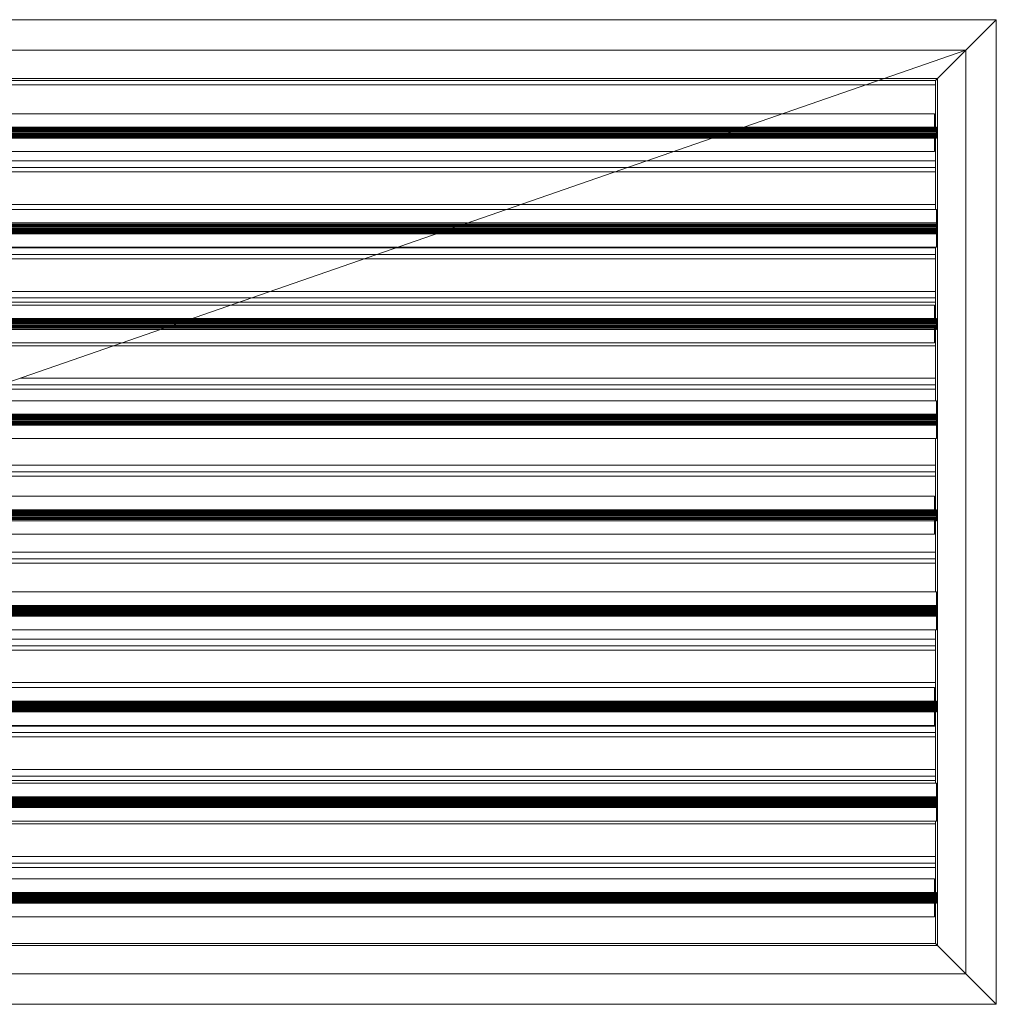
# Model space of a CAD drawing. Header units: metres. Extents: x 2.9 to 42.3, y -72.9 to -49.3.
# Tile 231 of 256: x 24.527 to 24.976, y -67.638 to -67.185. Entities that reach past the tile are written whole.
import ezdxf

# ---------------------------------------------------------------- set-up
doc = ezdxf.new("R2010")
doc.units = ezdxf.units.M
doc.linetypes.add('Oculto 1_5', pattern=[0.0022, 0.0015, -0.0007])
for name, color, linetype, lineweight in [('A-DETL', 7, 'Oculto 1_5', 18), ('G-IMPT', 7, 'Continuous', 18), ('M-HVAC-DUCT-ANNO', 7, 'Continuous', 18)]:
    doc.layers.add(name, color=color, linetype=linetype, lineweight=lineweight)

# ---------------------------------------------------------------- blocks, each defined once
blk = doc.blocks.new('GRELHA AR-AG 1225x425 - TROX_AR-AG_1225x425_dxf_QMODEL_9a1ed65d_b014_438d_945c_eb9463d1be6b-830546-2PAV')
at = {"layer": 'G-IMPT', "color": 1, "true_color": 0xff0000}
for p, q in [((0.6265, 0.2265), (-0.6265, 0.2265)), ((-0.6265, 0.2265), (-0.6265, -0.2265)), ((-0.6265, 0.2265), (-0.6265, -0.2265)), ((-0.6125, 0.2125), (-0.6265, 0.2265)), ((-0.6265, 0.2265), (0.6265, 0.2265)), ((-0.6125, -0.2125), (-0.6265, -0.2265)), ((0.6265, -0.2265), (-0.6265, -0.2265)), ((-0.6265, -0.2265), (0.6265, -0.2265))]:
    blk.add_line(p, q, dxfattribs=at)
blk = doc.blocks.new('GRELHA AR-AG 1225x425 - TROX_AR-AG_1225x425_dxf-830545-2PAV')
blk.add_blockref('GRELHA AR-AG 1225x425 - TROX_AR-AG_1225x425_dxf_QMODEL_9a1ed65d_b014_438d_945c_eb9463d1be6b-830546-2PAV', (0, 0))
blk = doc.blocks.new('GRELHA AR-AG 1225x425 - TROX_AR-AG_1225x425_dxf_QMODEL_9a1ed65d_b014_438d_945c_eb9463d1be6b-V138-2PAV')
at = {"layer": 'A-DETL', "color": 1, "linetype": 'Continuous', "true_color": 0xff0000}
for p, q in [((-0.6125, 0.2125), (-0.6265, 0.2265)), ((-0.6265, 0.2265), (0.6265, 0.2265)), ((-0.6125, 0.2125), (-0.5995, 0.1995)), ((-0.5985, 0.1985), (-0.5995, 0.1995)), ((0.5995, 0.1995), (-0.5995, 0.1995)), ((-0.5995, 0.1995), (-0.5995, -0.1995)), ((0.572, 0.1985), (-0.5985, 0.1985)), ((-0.5985, 0.1985), (-0.5985, 0.17981)), ((-0.5985, 0.1985), (-0.5985, 0.18517)), ((0.572, 0.1985), (-0.5985, 0.1985)), ((-0.5985, 0.1985), (0.572, 0.1985)), ((-0.598, 0.1795), (-0.598, 0.18621)), ((-0.598, 0.18621), (0.53657, 0.18621)), ((-0.5985, 0.18517), (-0.5985, 0.17981)), ((-0.599, 0.17995), (-0.599, 0.18)), ((0.51867, 0.18), (-0.599, 0.18)), ((-0.599, 0.17995), (-0.599, 0.17981)), ((-0.598, 0.17995), (-0.599, 0.17995)), ((-0.599, 0.17981), (-0.599, 0.17958)), ((-0.598, 0.17981), (-0.599, 0.17981)), ((-0.599, 0.17958), (-0.599, 0.17927)), ((-0.598, 0.17958), (-0.599, 0.17958)), ((-0.599, 0.17927), (-0.599, 0.17889)), ((0.599, 0.17927), (-0.599, 0.17927)), ((-0.599, 0.17889), (-0.599, 0.17846)), ((0.599, 0.17889), (-0.599, 0.17889)), ((-0.599, 0.17846), (-0.599, 0.17799)), ((0.599, 0.17846), (-0.599, 0.17846)), ((-0.599, 0.17799), (-0.599, 0.1775)), ((0.599, 0.17799), (-0.599, 0.17799)), ((-0.599, 0.1775), (-0.599, 0.17701)), ((0.599, 0.1775), (-0.599, 0.1775)), ((-0.599, 0.17701), (-0.599, 0.17654)), ((0.599, 0.17701), (-0.599, 0.17701)), ((0.51723, 0.1795), (-0.598, 0.1795)), ((-0.599, 0.17654), (-0.599, 0.17611)), ((0.599, 0.17654), (-0.599, 0.17654)), ((-0.599, 0.17611), (-0.599, 0.17573)), ((0.599, 0.17611), (-0.599, 0.17611)), ((-0.599, 0.17573), (-0.599, 0.17542)), ((0.599, 0.17573), (-0.599, 0.17573)), ((-0.599, 0.17542), (-0.599, 0.17519)), ((0.599, 0.17542), (-0.599, 0.17542)), ((-0.599, 0.17519), (-0.599, 0.17505)), ((0.599, 0.17519), (-0.599, 0.17519)), ((-0.599, 0.17505), (-0.599, 0.175)), ((0.599, 0.17505), (-0.599, 0.17505)), ((0.50426, 0.175), (-0.599, 0.175)), ((-0.5985, 0.17519), (-0.5985, 0.14221)), ((-0.5985, 0.17519), (-0.5985, 0.16517)), ((-0.598, 0.16879), (-0.598, 0.17519)), ((0.48637, 0.16879), (-0.598, 0.16879)), ((-0.5985, 0.16517), (-0.5985, 0.1585)), ((-0.5985, 0.1635), (0.5985, 0.1635)), ((-0.5985, 0.1615), (0.46535, 0.1615)), ((-0.5985, 0.1585), (-0.5985, 0.14517)), ((0.4567, 0.1585), (-0.5985, 0.1585)), ((-0.5985, 0.1585), (0.4567, 0.1585)), ((-0.5985, 0.14517), (-0.5985, 0.14221)), ((-0.599, 0.13581), (-0.599, 0.14221)), ((-0.599, 0.14221), (0.40974, 0.14221)), ((-0.5985, 0.1435), (0.5985, 0.1435)), ((-0.599, 0.13595), (-0.599, 0.136)), ((0.39185, 0.136), (-0.599, 0.136)), ((-0.599, 0.13595), (-0.599, 0.13581)), ((0.599, 0.13595), (-0.599, 0.13595)), ((-0.599, 0.13581), (-0.599, 0.13558)), ((0.599, 0.13581), (-0.599, 0.13581)), ((-0.599, 0.13558), (-0.599, 0.13527)), ((0.599, 0.13558), (-0.599, 0.13558)), ((-0.599, 0.13527), (-0.599, 0.13489)), ((0.599, 0.13527), (-0.599, 0.13527)), ((-0.599, 0.13489), (-0.599, 0.13446)), ((0.599, 0.13489), (-0.599, 0.13489)), ((-0.599, 0.13446), (-0.599, 0.13399)), ((0.599, 0.13446), (-0.599, 0.13446)), ((-0.599, 0.13399), (-0.599, 0.1335)), ((0.599, 0.13399), (-0.599, 0.13399)), ((-0.599, 0.1335), (-0.599, 0.13301)), ((0.599, 0.1335), (-0.599, 0.1335)), ((-0.599, 0.13301), (-0.599, 0.13254)), ((0.599, 0.13301), (-0.599, 0.13301)), ((-0.599, 0.13254), (-0.599, 0.13211)), ((0.599, 0.13254), (-0.599, 0.13254)), ((-0.599, 0.13211), (-0.599, 0.13173)), ((0.599, 0.13211), (-0.599, 0.13211)), ((-0.599, 0.13173), (-0.599, 0.13142)), ((0.599, 0.13173), (-0.599, 0.13173)), ((-0.599, 0.12479), (-0.599, 0.1315)), ((-0.599, 0.1315), (0.37888, 0.1315)), ((0.37744, 0.131), (-0.599, 0.131)), ((0.35954, 0.12479), (-0.599, 0.12479)), ((-0.5985, 0.12479), (-0.5985, 0.09181)), ((-0.5985, 0.12479), (-0.5985, 0.1185)), ((-0.5985, 0.1235), (0.5985, 0.1235)), ((-0.5985, 0.1215), (0.35005, 0.1215)), ((-0.5985, 0.1185), (-0.5985, 0.10517)), ((0.34141, 0.1185), (-0.5985, 0.1185)), ((-0.5985, 0.1185), (0.34141, 0.1185)), ((-0.5985, 0.10517), (-0.5985, 0.0985)), ((-0.5985, 0.1035), (0.5985, 0.1035)), ((-0.5985, 0.1015), (0.29241, 0.1015)), ((-0.5985, 0.0985), (-0.5985, 0.09181)), ((0.28376, 0.0985), (-0.5985, 0.0985)), ((-0.5985, 0.0985), (0.28376, 0.0985)), ((-0.598, 0.0915), (-0.598, 0.09821)), ((-0.598, 0.09821), (0.28292, 0.09821)), ((-0.599, 0.09195), (-0.599, 0.092)), ((0.26503, 0.092), (-0.599, 0.092)), ((-0.599, 0.09195), (-0.599, 0.09181)), ((-0.598, 0.09195), (-0.599, 0.09195)), ((-0.599, 0.09181), (-0.599, 0.09158)), ((-0.598, 0.09181), (-0.599, 0.09181)), ((-0.599, 0.09158), (-0.599, 0.09127)), ((-0.598, 0.09158), (-0.599, 0.09158)), ((-0.599, 0.09127), (-0.599, 0.09089)), ((0.599, 0.09127), (-0.599, 0.09127)), ((-0.599, 0.09089), (-0.599, 0.09046)), ((0.599, 0.09089), (-0.599, 0.09089)), ((0.26358, 0.0915), (-0.598, 0.0915)), ((-0.599, 0.09046), (-0.599, 0.08999)), ((0.599, 0.09046), (-0.599, 0.09046)), ((-0.599, 0.08999), (-0.599, 0.0895)), ((0.599, 0.08999), (-0.599, 0.08999)), ((-0.599, 0.0895), (-0.599, 0.08901)), ((0.599, 0.0895), (-0.599, 0.0895)), ((-0.599, 0.08901), (-0.599, 0.08854)), ((0.599, 0.08901), (-0.599, 0.08901)), ((-0.599, 0.08854), (-0.599, 0.08811)), ((0.599, 0.08854), (-0.599, 0.08854)), ((-0.599, 0.08811), (-0.599, 0.08773)), ((0.599, 0.08811), (-0.599, 0.08811)), ((-0.599, 0.08773), (-0.599, 0.08742)), ((0.599, 0.08773), (-0.599, 0.08773)), ((-0.599, 0.08742), (-0.599, 0.08719)), ((0.599, 0.08742), (-0.599, 0.08742)), ((-0.599, 0.08719), (-0.599, 0.08705)), ((0.599, 0.08719), (-0.599, 0.08719)), ((-0.599, 0.08705), (-0.599, 0.087)), ((0.599, 0.08705), (-0.599, 0.08705)), ((0.25061, 0.087), (-0.599, 0.087)), ((-0.5985, 0.08719), (-0.5985, 0.05421)), ((-0.5985, 0.08719), (-0.5985, 0.08517)), ((-0.598, 0.08079), (-0.598, 0.08719)), ((-0.5985, 0.08517), (-0.5985, 0.0785)), ((-0.5985, 0.0785), (-0.5985, 0.06517)), ((0.22611, 0.0785), (-0.5985, 0.0785)), ((-0.5985, 0.0785), (0.22611, 0.0785)), ((0.23272, 0.08079), (-0.598, 0.08079)), ((-0.5985, 0.06517), (-0.5985, 0.0585)), ((-0.5985, 0.0635), (0.5985, 0.0635)), ((-0.5985, 0.0615), (0.17711, 0.0615)), ((-0.5985, 0.0585), (-0.5985, 0.05421)), ((0.16847, 0.0585), (-0.5985, 0.0585)), ((-0.5985, 0.0585), (0.16847, 0.0585)), ((-0.599, 0.04781), (-0.599, 0.05421)), ((-0.599, 0.05421), (0.1561, 0.05421)), ((-0.599, 0.04795), (-0.599, 0.048)), ((0.1382, 0.048), (-0.599, 0.048)), ((-0.599, 0.04795), (-0.599, 0.04781)), ((0.599, 0.04795), (-0.599, 0.04795)), ((-0.599, 0.04781), (-0.599, 0.04758)), ((0.599, 0.04781), (-0.599, 0.04781)), ((-0.599, 0.04758), (-0.599, 0.04727)), ((0.599, 0.04758), (-0.599, 0.04758)), ((-0.599, 0.04727), (-0.599, 0.04689)), ((0.599, 0.04727), (-0.599, 0.04727)), ((-0.599, 0.04689), (-0.599, 0.04646)), ((0.599, 0.04689), (-0.599, 0.04689)), ((-0.599, 0.04646), (-0.599, 0.04599)), ((0.599, 0.04646), (-0.599, 0.04646)), ((-0.599, 0.04599), (-0.599, 0.0455)), ((0.599, 0.04599), (-0.599, 0.04599)), ((-0.599, 0.0455), (-0.599, 0.04501)), ((0.599, 0.0455), (-0.599, 0.0455)), ((-0.599, 0.04501), (-0.599, 0.04454)), ((0.599, 0.04501), (-0.599, 0.04501)), ((-0.599, 0.04454), (-0.599, 0.04411)), ((0.599, 0.04454), (-0.599, 0.04454)), ((-0.599, 0.04411), (-0.599, 0.04373)), ((0.599, 0.04411), (-0.599, 0.04411)), ((-0.599, 0.04373), (-0.599, 0.04342)), ((0.599, 0.04373), (-0.599, 0.04373)), ((-0.599, 0.03679), (-0.599, 0.0435)), ((-0.599, 0.0435), (0.12523, 0.0435)), ((0.12379, 0.043), (-0.599, 0.043)), ((0.1059, 0.03679), (-0.599, 0.03679)), ((-0.5985, 0.03679), (-0.5985, 0.00381)), ((-0.5985, 0.03679), (-0.5985, 0.02517)), ((-0.5985, 0.02517), (-0.5985, 0.0185)), ((-0.5985, 0.0235), (0.5985, 0.0235)), ((-0.5985, 0.0215), (0.06182, 0.0215)), ((-0.5985, 0.0185), (-0.5985, 0.00517)), ((0.05317, 0.0185), (-0.5985, 0.0185)), ((-0.5985, 0.0185), (0.05317, 0.0185)), ((-0.598, 0.0035), (-0.598, 0.01021)), ((0.02927, 0.01021), (-0.598, 0.01021)), ((-0.5985, 0.00517), (-0.5985, 0.00381)), ((-0.599, 0.00395), (-0.599, 0.004)), ((0.01138, 0.004), (-0.599, 0.004)), ((-0.599, 0.00395), (-0.599, 0.00381)), ((-0.598, 0.00395), (-0.599, 0.00395)), ((-0.599, 0.00381), (-0.599, 0.00358)), ((-0.598, 0.00381), (-0.599, 0.00381)), ((-0.599, 0.00358), (-0.599, 0.00327)), ((-0.598, 0.00358), (-0.599, 0.00358)), ((-0.599, 0.00327), (-0.599, 0.00289)), ((0.599, 0.00327), (-0.599, 0.00327)), ((-0.599, 0.00289), (-0.599, 0.00246)), ((0.599, 0.00289), (-0.599, 0.00289)), ((-0.599, 0.00246), (-0.599, 0.00199)), ((0.599, 0.00246), (-0.599, 0.00246)), ((-0.599, 0.00199), (-0.599, 0.0015)), ((0.599, 0.00199), (-0.599, 0.00199)), ((-0.599, 0.0015), (-0.599, 0.00101)), ((0.599, 0.0015), (-0.599, 0.0015)), ((-0.599, 0.00101), (-0.599, 0.00054)), ((0.599, 0.00101), (-0.599, 0.00101)), ((-0.599, 0.00054), (-0.599, 0.00011)), ((0.599, 0.00054), (-0.599, 0.00054)), ((-0.599, 0.00011), (-0.599, -0.00027)), ((0.599, 0.00011), (-0.599, 0.00011)), ((0.00994, 0.0035), (-0.598, 0.0035)), ((-0.599, -0.00027), (-0.599, -0.00058)), ((0.599, -0.00027), (-0.599, -0.00027)), ((-0.599, -0.00058), (-0.599, -0.00081)), ((0.599, -0.00058), (-0.599, -0.00058)), ((-0.599, -0.00081), (-0.599, -0.00095)), ((0.599, -0.00081), (-0.599, -0.00081)), ((-0.599, -0.00095), (-0.599, -0.001)), ((0.599, -0.00095), (-0.599, -0.00095)), ((-0.00303, -0.001), (-0.599, -0.001)), ((-0.5985, -0.00081), (-0.5985, -0.03379)), ((-0.5985, -0.0015), (-0.5985, -0.01483)), ((-0.598, -0.00721), (-0.598, -0.00081)), ((-0.02093, -0.00721), (-0.598, -0.00721)), ((-0.5985, -0.01483), (-0.5985, -0.0215)), ((0.5985, -0.0165), (-0.5985, -0.0165)), ((-0.5985, -0.0185), (-0.05347, -0.0185)), ((-0.5985, -0.0215), (-0.5985, -0.03379)), ((-0.06212, -0.0215), (-0.5985, -0.0215)), ((-0.5985, -0.0215), (-0.06212, -0.0215)), ((-0.599, -0.04019), (-0.599, -0.03379)), ((-0.599, -0.03379), (-0.09755, -0.03379)), ((-0.599, -0.04005), (-0.599, -0.04)), ((-0.11545, -0.04), (-0.599, -0.04)), ((-0.599, -0.04005), (-0.599, -0.04019)), ((0.599, -0.04005), (-0.599, -0.04005)), ((-0.599, -0.04019), (-0.599, -0.04042)), ((0.599, -0.04019), (-0.599, -0.04019)), ((-0.599, -0.04042), (-0.599, -0.04073)), ((0.599, -0.04042), (-0.599, -0.04042)), ((-0.599, -0.04073), (-0.599, -0.04111)), ((0.599, -0.04073), (-0.599, -0.04073)), ((-0.599, -0.04111), (-0.599, -0.04154)), ((0.599, -0.04111), (-0.599, -0.04111)), ((-0.599, -0.04154), (-0.599, -0.04201)), ((0.599, -0.04154), (-0.599, -0.04154)), ((-0.599, -0.04201), (-0.599, -0.0425)), ((0.599, -0.04201), (-0.599, -0.04201)), ((-0.599, -0.0425), (-0.599, -0.04299)), ((0.599, -0.0425), (-0.599, -0.0425)), ((-0.599, -0.04299), (-0.599, -0.04346)), ((0.599, -0.04299), (-0.599, -0.04299)), ((-0.599, -0.04346), (-0.599, -0.04389)), ((0.599, -0.04346), (-0.599, -0.04346)), ((-0.599, -0.04389), (-0.599, -0.04427)), ((0.599, -0.04389), (-0.599, -0.04389)), ((-0.599, -0.04427), (-0.599, -0.04458)), ((0.599, -0.04427), (-0.599, -0.04427)), ((-0.599, -0.05121), (-0.599, -0.0445)), ((-0.599, -0.0445), (-0.12842, -0.0445)), ((-0.12986, -0.045), (-0.599, -0.045)), ((-0.14775, -0.05121), (-0.599, -0.05121)), ((-0.5985, -0.05121), (-0.5985, -0.08419)), ((-0.5985, -0.05121), (-0.5985, -0.05483)), ((-0.5985, -0.05483), (-0.5985, -0.0615)), ((-0.5985, -0.0565), (0.5985, -0.0565)), ((-0.5985, -0.0585), (-0.16877, -0.0585)), ((-0.5985, -0.0615), (-0.5985, -0.07483)), ((-0.17742, -0.0615), (-0.5985, -0.0615)), ((-0.5985, -0.0615), (-0.17742, -0.0615)), ((-0.5985, -0.07483), (-0.5985, -0.0815)), ((-0.5985, -0.0765), (0.5985, -0.0765)), ((-0.5985, -0.0815), (-0.5985, -0.08419)), ((-0.598, -0.0845), (-0.598, -0.07779)), ((-0.598, -0.07779), (-0.22437, -0.07779)), ((-0.22407, -0.07779), (0.599, -0.07779)), ((-0.599, -0.08405), (-0.599, -0.084)), ((-0.24227, -0.084), (-0.599, -0.084)), ((-0.599, -0.08405), (-0.599, -0.08419)), ((-0.598, -0.08405), (-0.599, -0.08405)), ((-0.599, -0.08419), (-0.599, -0.08442)), ((-0.598, -0.08419), (-0.599, -0.08419)), ((-0.599, -0.08442), (-0.599, -0.08473)), ((-0.598, -0.08442), (-0.599, -0.08442)), ((-0.599, -0.08473), (-0.599, -0.08511)), ((0.599, -0.08473), (-0.599, -0.08473)), ((-0.599, -0.08511), (-0.599, -0.08554)), ((0.599, -0.08511), (-0.599, -0.08511)), ((-0.599, -0.08554), (-0.599, -0.08601)), ((0.599, -0.08554), (-0.599, -0.08554)), ((-0.599, -0.08601), (-0.599, -0.0865)), ((0.599, -0.08601), (-0.599, -0.08601)), ((-0.24371, -0.0845), (-0.598, -0.0845)), ((0.599, -0.0845), (-0.24341, -0.0845)), ((0.599, -0.084), (-0.24197, -0.084)), ((-0.599, -0.0865), (-0.599, -0.08699)), ((0.599, -0.0865), (-0.599, -0.0865)), ((-0.599, -0.08699), (-0.599, -0.08746)), ((0.599, -0.08699), (-0.599, -0.08699)), ((-0.599, -0.08746), (-0.599, -0.08789)), ((0.599, -0.08746), (-0.599, -0.08746)), ((-0.599, -0.08789), (-0.599, -0.08827)), ((0.599, -0.08789), (-0.599, -0.08789)), ((-0.599, -0.08827), (-0.599, -0.08858)), ((0.599, -0.08827), (-0.599, -0.08827)), ((-0.599, -0.08858), (-0.599, -0.08881)), ((0.599, -0.08858), (-0.599, -0.08858)), ((-0.599, -0.08881), (-0.599, -0.08895)), ((0.599, -0.08881), (-0.599, -0.08881)), ((-0.599, -0.08895), (-0.599, -0.089)), ((0.599, -0.08895), (-0.599, -0.08895)), ((-0.25668, -0.089), (-0.599, -0.089)), ((-0.5985, -0.08881), (-0.5985, -0.12179)), ((-0.5985, -0.08881), (-0.5985, -0.09483)), ((-0.598, -0.09521), (-0.598, -0.08881)), ((0.599, -0.089), (-0.25638, -0.089)), ((-0.5985, -0.09483), (-0.5985, -0.1015)), ((-0.5985, -0.0965), (0.5985, -0.0965)), ((-0.5985, -0.0985), (-0.28406, -0.0985)), ((-0.27457, -0.09521), (-0.598, -0.09521)), ((-0.28376, -0.0985), (0.5985, -0.0985)), ((0.599, -0.09521), (-0.27427, -0.09521)), ((-0.5985, -0.1015), (-0.5985, -0.11483)), ((-0.29271, -0.1015), (-0.5985, -0.1015)), ((-0.5985, -0.1015), (-0.29271, -0.1015)), ((0.5985, -0.1015), (-0.29241, -0.1015)), ((-0.29241, -0.1015), (0.5985, -0.1015)), ((-0.5985, -0.11483), (-0.5985, -0.1215)), ((-0.5985, -0.1165), (0.5985, -0.1165)), ((-0.599, -0.12819), (-0.599, -0.12179)), ((-0.599, -0.12179), (-0.3512, -0.12179)), ((-0.5985, -0.1185), (-0.34171, -0.1185)), ((-0.35036, -0.1215), (-0.5985, -0.1215)), ((-0.5985, -0.1215), (-0.35036, -0.1215)), ((-0.3509, -0.12179), (0.598, -0.12179)), ((0.5985, -0.1215), (-0.35005, -0.1215)), ((-0.35005, -0.1215), (0.5985, -0.1215)), ((-0.34141, -0.1185), (0.5985, -0.1185)), ((-0.599, -0.12805), (-0.599, -0.128)), ((-0.36909, -0.128), (-0.599, -0.128)), ((-0.599, -0.12805), (-0.599, -0.12819)), ((0.599, -0.12805), (-0.599, -0.12805)), ((-0.599, -0.12819), (-0.599, -0.12842)), ((0.599, -0.12819), (-0.599, -0.12819)), ((-0.599, -0.12842), (-0.599, -0.12873)), ((0.599, -0.12842), (-0.599, -0.12842)), ((-0.599, -0.12873), (-0.599, -0.12911)), ((0.599, -0.12873), (-0.599, -0.12873)), ((-0.599, -0.12911), (-0.599, -0.12954)), ((0.599, -0.12911), (-0.599, -0.12911)), ((-0.599, -0.12954), (-0.599, -0.13001)), ((0.599, -0.12954), (-0.599, -0.12954)), ((-0.599, -0.13001), (-0.599, -0.1305)), ((0.599, -0.13001), (-0.599, -0.13001)), ((-0.599, -0.1305), (-0.599, -0.13099)), ((0.599, -0.1305), (-0.599, -0.1305)), ((-0.599, -0.13099), (-0.599, -0.13146)), ((0.599, -0.13099), (-0.599, -0.13099)), ((0.599, -0.128), (-0.36879, -0.128)), ((-0.599, -0.13146), (-0.599, -0.13189)), ((0.599, -0.13146), (-0.599, -0.13146)), ((-0.599, -0.13189), (-0.599, -0.13227)), ((0.599, -0.13189), (-0.599, -0.13189)), ((-0.599, -0.13227), (-0.599, -0.13258)), ((0.599, -0.13227), (-0.599, -0.13227)), ((-0.599, -0.13921), (-0.599, -0.1325)), ((-0.599, -0.1325), (-0.38206, -0.1325)), ((-0.3835, -0.133), (-0.599, -0.133)), ((0.599, -0.133), (-0.3832, -0.133)), ((-0.38176, -0.1325), (0.598, -0.1325)), ((-0.4014, -0.13921), (-0.599, -0.13921)), ((-0.5985, -0.13921), (-0.5985, -0.17219)), ((-0.5985, -0.13921), (-0.5985, -0.1415)), ((0.598, -0.13921), (-0.4011, -0.13921)), ((-0.5985, -0.1415), (-0.5985, -0.15483)), ((-0.408, -0.1415), (-0.5985, -0.1415)), ((-0.5985, -0.1415), (-0.408, -0.1415)), ((0.5985, -0.1415), (-0.4077, -0.1415)), ((-0.4077, -0.1415), (0.5985, -0.1415)), ((-0.5985, -0.15483), (-0.5985, -0.1615)), ((-0.5985, -0.1565), (0.5985, -0.1565)), ((-0.5985, -0.1585), (-0.457, -0.1585)), ((-0.4567, -0.1585), (0.5985, -0.1585)), ((-0.5985, -0.1615), (-0.5985, -0.17219)), ((-0.46565, -0.1615), (-0.5985, -0.1615)), ((-0.5985, -0.1615), (-0.46565, -0.1615)), ((0.5985, -0.1615), (-0.46535, -0.1615)), ((-0.46535, -0.1615), (0.5985, -0.1615)), ((-0.598, -0.1725), (-0.598, -0.16579)), ((-0.598, -0.16579), (-0.47802, -0.16579)), ((-0.47772, -0.16579), (0.599, -0.16579)), ((-0.599, -0.17205), (-0.599, -0.172)), ((-0.49592, -0.172), (-0.599, -0.172)), ((-0.599, -0.17205), (-0.599, -0.17219)), ((-0.598, -0.17205), (-0.599, -0.17205)), ((0.599, -0.172), (-0.49561, -0.172)), ((-0.599, -0.17219), (-0.599, -0.17242)), ((-0.598, -0.17219), (-0.599, -0.17219)), ((-0.599, -0.17242), (-0.599, -0.17273)), ((-0.598, -0.17242), (-0.599, -0.17242)), ((-0.599, -0.17273), (-0.599, -0.17311)), ((0.599, -0.17273), (-0.599, -0.17273)), ((-0.599, -0.17311), (-0.599, -0.17354)), ((0.599, -0.17311), (-0.599, -0.17311)), ((-0.599, -0.17354), (-0.599, -0.17401)), ((0.599, -0.17354), (-0.599, -0.17354)), ((-0.599, -0.17401), (-0.599, -0.1745)), ((0.599, -0.17401), (-0.599, -0.17401)), ((-0.599, -0.1745), (-0.599, -0.17499)), ((0.599, -0.1745), (-0.599, -0.1745)), ((-0.599, -0.17499), (-0.599, -0.17546)), ((0.599, -0.17499), (-0.599, -0.17499)), ((-0.599, -0.17546), (-0.599, -0.17589)), ((0.599, -0.17546), (-0.599, -0.17546)), ((-0.599, -0.17589), (-0.599, -0.17627)), ((0.599, -0.17589), (-0.599, -0.17589)), ((-0.599, -0.17627), (-0.599, -0.17658)), ((0.599, -0.17627), (-0.599, -0.17627)), ((-0.599, -0.17658), (-0.599, -0.17681)), ((0.599, -0.17658), (-0.599, -0.17658)), ((-0.49736, -0.1725), (-0.598, -0.1725)), ((0.599, -0.1725), (-0.49705, -0.1725)), ((-0.599, -0.17681), (-0.599, -0.17695)), ((0.599, -0.17681), (-0.599, -0.17681)), ((-0.599, -0.17695), (-0.599, -0.177)), ((0.599, -0.17695), (-0.599, -0.17695)), ((-0.51033, -0.177), (-0.599, -0.177)), ((-0.5985, -0.17681), (-0.5985, -0.1985)), ((-0.5985, -0.17681), (-0.5985, -0.1815)), ((-0.598, -0.18321), (-0.598, -0.17681)), ((0.599, -0.177), (-0.51003, -0.177)), ((-0.5985, -0.1815), (-0.5985, -0.19483)), ((-0.52822, -0.18321), (-0.598, -0.18321)), ((0.599, -0.18321), (-0.52792, -0.18321)), ((-0.5985, -0.1985), (-0.5995, -0.1995)), ((-0.5985, -0.19483), (-0.5985, -0.1985)), ((-0.5985, -0.1965), (0.5985, -0.1965)), ((-0.5723, -0.1985), (-0.5985, -0.1985)), ((-0.5985, -0.1985), (-0.5723, -0.1985)), ((0.5985, -0.1985), (-0.572, -0.1985)), ((-0.572, -0.1985), (0.5985, -0.1985)), ((-0.6125, -0.2125), (-0.5995, -0.1995)), ((-0.5995, -0.1995), (0.5995, -0.1995)), ((-0.6125, -0.2125), (-0.6265, -0.2265)), ((-0.6265, -0.2265), (0.6265, -0.2265))]:
    blk.add_line(p, q, dxfattribs=at)
at = {"layer": 'G-IMPT', "color": 1, "true_color": 0xff0000}
for p, q in [((0.6265, 0.2265), (-0.6265, 0.2265)), ((-0.6265, 0.2265), (-0.6265, -0.2265)), ((-0.6265, 0.2265), (-0.6265, -0.2265)), ((-0.6125, 0.2125), (-0.6265, 0.2265)), ((-0.6265, 0.2265), (0.6265, 0.2265)), ((-0.6125, -0.2125), (-0.6265, -0.2265)), ((0.6265, -0.2265), (-0.6265, -0.2265)), ((-0.6265, -0.2265), (0.6265, -0.2265))]:
    blk.add_line(p, q, dxfattribs=at)
blk = doc.blocks.new('GRELHA AR-AG 1225x425 - TROX_AR-AG_1225x425_dxf-V145-2PAV')
for name in ['GRELHA AR-AG 1225x425 - TROX_AR-AG_1225x425_dxf_QMODEL_9a1ed65d_b014_438d_945c_eb9463d1be6b-830546-2PAV', 'GRELHA AR-AG 1225x425 - TROX_AR-AG_1225x425_dxf_QMODEL_9a1ed65d_b014_438d_945c_eb9463d1be6b-V138-2PAV']:
    blk.add_blockref(name, (0, 0))
blk = doc.blocks.new('GRELHA AR-AG 1225x425 - GRELHA AR-AG 1225x425-V146-2PAV')
for name in ['GRELHA AR-AG 1225x425 - TROX_AR-AG_1225x425_dxf-830545-2PAV', 'GRELHA AR-AG 1225x425 - TROX_AR-AG_1225x425_dxf-V145-2PAV']:
    blk.add_blockref(name, (0, 0))

msp = doc.modelspace()

# ---------------------------------------------------------------- linework, layer by layer
at = {"layer": 'M-HVAC-DUCT-ANNO', "color": 5, "true_color": 0x0000ff}
for p, q in [((23.73702, -67.19944), (24.96202, -67.19944)), ((23.73702, -67.62444), (24.96202, -67.19944)), ((24.96202, -67.19944), (24.96202, -67.62444)), ((24.96202, -67.62444), (23.73702, -67.62444))]:
    msp.add_line(p, q, dxfattribs=at)

# ---------------------------------------------------------------- block references
at = {"layer": 'A-DETL', "color": 1, "linetype": 'Continuous', "true_color": 0xff0000, "rotation": 180}
msp.add_blockref('GRELHA AR-AG 1225x425 - GRELHA AR-AG 1225x425-V146-2PAV', (24.34952, -67.41194), dxfattribs=at)

doc.saveas('drawing.dxf')
